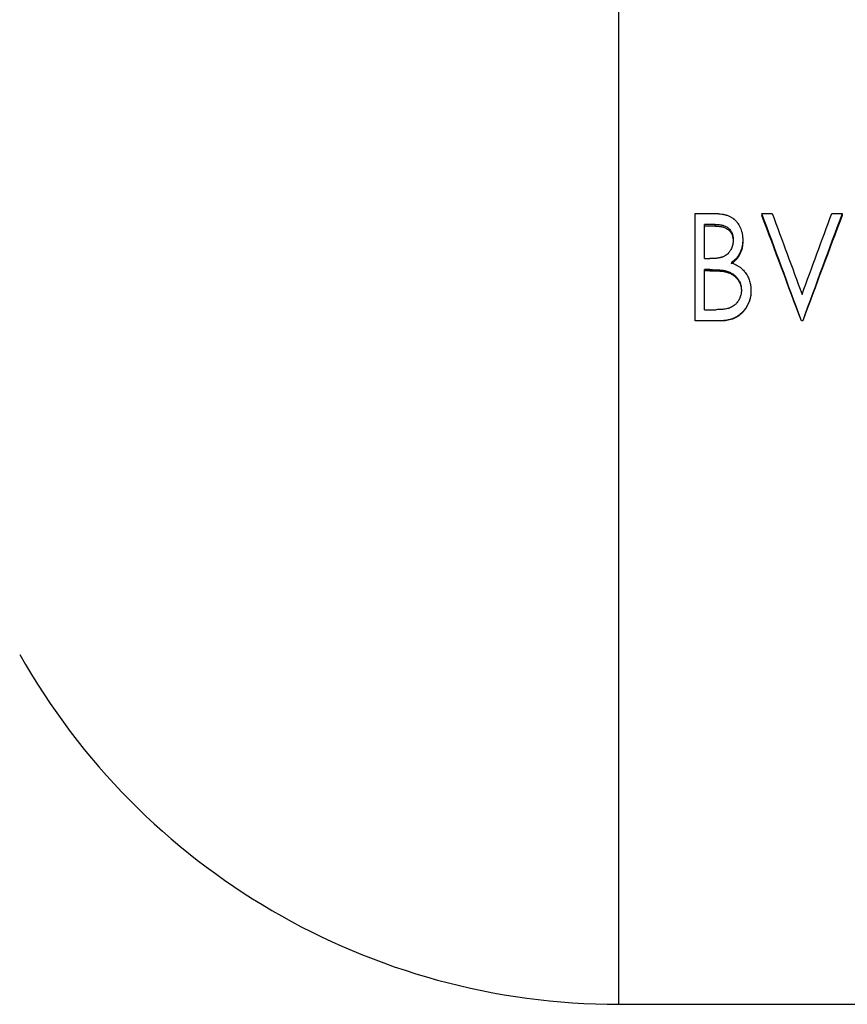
# Model space of a CAD drawing. Header units: millimetres. Extents: x -115 to 135, y -32 to 81.
# Tile 2 of 16: x -57 to -18, y -31 to 15. Entities that reach past the tile are written whole.
import ezdxf

# ---------------------------------------------------------------- set-up
doc = ezdxf.new("R2010")
doc.units = ezdxf.units.MM

msp = doc.modelspace()

# ---------------------------------------------------------------- linework, layer by layer
at = {"color": 1, "linetype": 'Continuous', "lineweight": 25}
msp.add_line((-28.5, -31.5), (-28.5, 31.5), dxfattribs=at)
at = {"color": 7, "linetype": 'Continuous', "lineweight": 25}
for p, q in [((-24.904, 5.726), (-24.05, 5.726)), ((-24.904, 0.667), (-24.904, 5.726)), ((-21.763, 5.726), (-21.276, 5.726)), ((-21.763, 5.726), (-21.763, 5.636)), ((-18.468, 5.726), (-17.981, 5.726)), ((-17.981, 5.726), (-17.981, 5.636)), ((-23.963, 5.212), (-24.455, 5.212)), ((-24.455, 3.6), (-24.455, 5.212)), ((-23.963, 5.131), (-24.455, 5.131)), ((-23.963, 5.131), (-23.963, 5.212)), ((-22.66, 4.483), (-22.66, 4.413)), ((-24.455, 3.6), (-24.212, 3.6)), ((-24.215, 3.082), (-24.455, 3.082)), ((-24.455, 1.198), (-24.455, 3.082)), ((-24.215, 3.034), (-24.455, 3.034)), ((-24.215, 3.034), (-24.215, 3.082)), ((-23.46, 2.975), (-23.46, 3.022)), ((-22.276, 2.117), (-22.276, 2.084)), ((-24.455, 1.198), (-23.915, 1.198)), ((-23.699, 0.677), (-24.904, 0.677)), ((-23.699, 0.667), (-24.904, 0.667)), ((-23.699, 0.677), (-23.699, 0.667)), ((-19.84, 0.677), (-19.904, 0.677)), ((-19.904, 0.677), (-19.904, 0.667)), ((-19.84, 0.667), (-19.904, 0.667)), ((-19.84, 0.677), (-19.84, 0.667)), ((-28.5, -31.5), (28.5, -31.5))]:
    msp.add_line(p, q, dxfattribs=at)
msp.add_arc((-28.5, 0.861), 32.361, 209.4041, 270, dxfattribs=at)
for points, knots in [([(-24.05, 5.726), (-24.021, 5.725), (-23.995, 5.725), (-23.962, 5.725), (-23.952, 5.724), (-23.938, 5.724), (-23.934, 5.724), (-23.927, 5.724), (-23.925, 5.724), (-23.921, 5.723), (-23.92, 5.723), (-23.898, 5.723), (-23.877, 5.721), (-23.843, 5.719), (-23.832, 5.719), (-23.809, 5.717), (-23.796, 5.716), (-23.74, 5.711), (-23.695, 5.706), (-23.629, 5.696), (-23.608, 5.692), (-23.576, 5.686), (-23.565, 5.684), (-23.549, 5.681), (-23.544, 5.679), (-23.533, 5.677), (-23.529, 5.676), (-23.499, 5.669), (-23.476, 5.664), (-23.444, 5.655), (-23.434, 5.652), (-23.419, 5.648), (-23.414, 5.646), (-23.404, 5.643), (-23.4, 5.642), (-23.352, 5.626), (-23.312, 5.609), (-23.232, 5.57), (-23.194, 5.547), (-23.139, 5.51), (-23.121, 5.497), (-23.095, 5.477), (-23.086, 5.47), (-23.069, 5.456), (-23.06, 5.448), (-23.021, 5.414), (-22.99, 5.383), (-22.947, 5.333), (-22.933, 5.316), (-22.912, 5.288), (-22.906, 5.279), (-22.892, 5.26), (-22.885, 5.25), (-22.83, 5.168), (-22.789, 5.088), (-22.74, 4.963), (-22.725, 4.921), (-22.701, 4.836), (-22.691, 4.792), (-22.679, 4.728), (-22.676, 4.706), (-22.672, 4.673), (-22.67, 4.662), (-22.669, 4.645), (-22.668, 4.639), (-22.667, 4.631), (-22.667, 4.628), (-22.667, 4.622), (-22.667, 4.618), (-22.664, 4.587), (-22.662, 4.543), (-22.66, 4.483)], [0, 0, 0, 0, 0.03125, 0.03125, 0.046875, 0.046875, 0.054688, 0.054688, 0.058594, 0.058594, 0.0625, 0.0625, 0.09375, 0.09375, 0.109375, 0.109375, 0.125, 0.125, 0.1875, 0.1875, 0.21875, 0.21875, 0.234375, 0.234375, 0.242188, 0.242188, 0.25, 0.25, 0.28125, 0.28125, 0.296875, 0.296875, 0.304688, 0.304688, 0.3125, 0.3125, 0.375, 0.375, 0.4375, 0.4375, 0.46875, 0.46875, 0.484375, 0.484375, 0.5, 0.5, 0.5625, 0.5625, 0.59375, 0.59375, 0.609375, 0.609375, 0.625, 0.625, 0.75, 0.75, 0.8125, 0.8125, 0.875, 0.875, 0.90625, 0.90625, 0.921875, 0.921875, 0.929688, 0.929688, 0.933594, 0.933594, 0.9375, 0.9375, 1, 1, 1, 1]), ([(-23.963, 5.212), (-23.893, 5.211), (-23.84, 5.209), (-23.8, 5.205), (-23.796, 5.205), (-23.79, 5.204), (-23.787, 5.204), (-23.777, 5.203), (-23.771, 5.202), (-23.751, 5.2), (-23.738, 5.198), (-23.699, 5.191), (-23.671, 5.186), (-23.63, 5.177), (-23.618, 5.174), (-23.592, 5.167), (-23.579, 5.163), (-23.541, 5.151), (-23.516, 5.141), (-23.465, 5.12), (-23.44, 5.107), (-23.394, 5.08), (-23.372, 5.065), (-23.342, 5.041), (-23.331, 5.032), (-23.311, 5.013), (-23.301, 5.004), (-23.274, 4.975), (-23.257, 4.954), (-23.226, 4.911), (-23.21, 4.887), (-23.185, 4.84), (-23.173, 4.816), (-23.159, 4.779), (-23.155, 4.768), (-23.147, 4.744), (-23.143, 4.731), (-23.133, 4.692), (-23.127, 4.665), (-23.119, 4.621), (-23.117, 4.608), (-23.114, 4.581), (-23.113, 4.568), (-23.112, 4.552), (-23.111, 4.55), (-23.111, 4.545), (-23.111, 4.543), (-23.111, 4.534), (-23.11, 4.528), (-23.11, 4.508), (-23.109, 4.492), (-23.109, 4.474)], [0, 0, 0, 0, 0.125, 0.125, 0.132812, 0.132812, 0.140625, 0.140625, 0.15625, 0.15625, 0.1875, 0.1875, 0.25, 0.25, 0.28125, 0.28125, 0.3125, 0.3125, 0.375, 0.375, 0.4375, 0.4375, 0.5, 0.5, 0.53125, 0.53125, 0.5625, 0.5625, 0.625, 0.625, 0.6875, 0.6875, 0.75, 0.75, 0.78125, 0.78125, 0.8125, 0.8125, 0.875, 0.875, 0.90625, 0.90625, 0.9375, 0.9375, 0.945312, 0.945312, 0.953125, 0.953125, 0.96875, 0.96875, 1, 1, 1, 1]), ([(-23.963, 5.131), (-23.91, 5.13), (-23.802, 5.128), (-23.643, 5.103), (-23.488, 5.056), (-23.347, 4.976), (-23.235, 4.86), (-23.157, 4.719), (-23.124, 4.589), (-23.11, 4.484), (-23.109, 4.431), (-23.109, 4.404)], [0, 0, 0, 0, 0.12518, 0.250309, 0.375313, 0.500109, 0.624915, 0.749823, 0.87482, 0.937402, 1, 1, 1, 1]), ([(-23.109, 4.474), (-23.11, 4.452), (-23.111, 4.433), (-23.112, 4.409), (-23.112, 4.402), (-23.113, 4.392), (-23.113, 4.39), (-23.114, 4.381), (-23.114, 4.377), (-23.118, 4.338), (-23.122, 4.306), (-23.135, 4.241), (-23.144, 4.209), (-23.165, 4.144), (-23.178, 4.112), (-23.207, 4.05), (-23.222, 4.02), (-23.248, 3.978), (-23.257, 3.964), (-23.276, 3.936), (-23.286, 3.922), (-23.338, 3.856), (-23.386, 3.809), (-23.467, 3.749), (-23.494, 3.732), (-23.54, 3.708), (-23.557, 3.7), (-23.587, 3.686), (-23.602, 3.68), (-23.62, 3.674), (-23.623, 3.673), (-23.63, 3.67), (-23.633, 3.669), (-23.644, 3.666), (-23.651, 3.664), (-23.675, 3.657), (-23.693, 3.652), (-23.718, 3.646), (-23.722, 3.645), (-23.73, 3.643), (-23.734, 3.642), (-23.747, 3.639), (-23.755, 3.637), (-23.78, 3.632), (-23.796, 3.629), (-23.815, 3.626), (-23.818, 3.626), (-23.825, 3.625), (-23.828, 3.624), (-23.839, 3.623), (-23.847, 3.622), (-23.872, 3.618), (-23.891, 3.616), (-23.952, 3.61), (-23.985, 3.607), (-24.014, 3.606), (-24.016, 3.605), (-24.021, 3.605), (-24.024, 3.605), (-24.032, 3.605), (-24.038, 3.604), (-24.058, 3.604), (-24.072, 3.603), (-24.123, 3.602), (-24.163, 3.601), (-24.212, 3.6)], [0, 0, 0, 0, 0.03125, 0.03125, 0.046875, 0.046875, 0.054688, 0.054688, 0.0625, 0.0625, 0.125, 0.125, 0.1875, 0.1875, 0.25, 0.25, 0.3125, 0.3125, 0.34375, 0.34375, 0.375, 0.375, 0.5, 0.5, 0.5625, 0.5625, 0.59375, 0.59375, 0.625, 0.625, 0.632812, 0.632812, 0.640625, 0.640625, 0.65625, 0.65625, 0.6875, 0.6875, 0.695312, 0.695312, 0.703125, 0.703125, 0.71875, 0.71875, 0.75, 0.75, 0.757812, 0.757812, 0.765625, 0.765625, 0.78125, 0.78125, 0.8125, 0.8125, 0.875, 0.875, 0.882812, 0.882812, 0.890625, 0.890625, 0.90625, 0.90625, 0.9375, 0.9375, 1, 1, 1, 1]), ([(-22.66, 4.483), (-22.661, 4.448), (-22.663, 4.418), (-22.665, 4.378), (-22.665, 4.366), (-22.666, 4.35), (-22.667, 4.345), (-22.667, 4.337), (-22.668, 4.335), (-22.668, 4.33), (-22.668, 4.329), (-22.673, 4.274), (-22.681, 4.223), (-22.704, 4.117), (-22.719, 4.066), (-22.745, 3.992), (-22.754, 3.967), (-22.774, 3.919), (-22.784, 3.896), (-22.82, 3.825), (-22.846, 3.779), (-22.89, 3.714), (-22.906, 3.693), (-22.938, 3.652), (-22.954, 3.632), (-22.991, 3.592), (-23.009, 3.573), (-23.038, 3.546), (-23.047, 3.537), (-23.062, 3.525), (-23.067, 3.52), (-23.074, 3.514), (-23.076, 3.512), (-23.081, 3.508), (-23.085, 3.505), (-23.113, 3.482), (-23.156, 3.451), (-23.213, 3.411)], [0, 0, 0, 0, 0.0625, 0.0625, 0.09375, 0.09375, 0.109375, 0.109375, 0.117188, 0.117188, 0.125, 0.125, 0.25, 0.25, 0.375, 0.375, 0.4375, 0.4375, 0.5, 0.5, 0.625, 0.625, 0.6875, 0.6875, 0.75, 0.75, 0.8125, 0.8125, 0.84375, 0.84375, 0.859375, 0.859375, 0.867188, 0.867188, 0.875, 0.875, 1, 1, 1, 1]), ([(-22.66, 4.413), (-22.662, 4.361), (-22.665, 4.258), (-22.698, 4.053), (-22.783, 3.806), (-22.932, 3.589), (-23.084, 3.446), (-23.17, 3.387), (-23.213, 3.358)], [0, 0, 0, 0, 0.125189, 0.250318, 0.500128, 0.749731, 0.874825, 1, 1, 1, 1]), ([(-23.213, 3.411), (-23.17, 3.393), (-23.131, 3.378), (-23.082, 3.357), (-23.067, 3.35), (-23.047, 3.341), (-23.041, 3.338), (-23.031, 3.334), (-23.028, 3.333), (-23.024, 3.33), (-23.023, 3.33), (-23.02, 3.328), (-23.019, 3.328), (-22.983, 3.311), (-22.951, 3.294), (-22.905, 3.268), (-22.89, 3.259), (-22.86, 3.241), (-22.846, 3.232), (-22.772, 3.183), (-22.717, 3.139), (-22.64, 3.065), (-22.616, 3.04), (-22.58, 2.999), (-22.569, 2.985), (-22.552, 2.964), (-22.546, 2.957), (-22.535, 2.942), (-22.529, 2.934), (-22.505, 2.901), (-22.487, 2.873), (-22.459, 2.827), (-22.45, 2.811), (-22.437, 2.786), (-22.433, 2.777), (-22.424, 2.76), (-22.419, 2.751), (-22.399, 2.711), (-22.385, 2.678), (-22.359, 2.612), (-22.347, 2.578), (-22.326, 2.508), (-22.316, 2.472), (-22.301, 2.402), (-22.295, 2.366), (-22.288, 2.316), (-22.286, 2.298), (-22.283, 2.271), (-22.283, 2.262), (-22.282, 2.249), (-22.281, 2.244), (-22.281, 2.237), (-22.281, 2.235), (-22.28, 2.23), (-22.28, 2.227), (-22.279, 2.201), (-22.277, 2.165), (-22.276, 2.117)], [0, 0, 0, 0, 0.0625, 0.0625, 0.09375, 0.09375, 0.109375, 0.109375, 0.117188, 0.117188, 0.121094, 0.121094, 0.125, 0.125, 0.1875, 0.1875, 0.21875, 0.21875, 0.25, 0.25, 0.375, 0.375, 0.4375, 0.4375, 0.46875, 0.46875, 0.484375, 0.484375, 0.5, 0.5, 0.5625, 0.5625, 0.59375, 0.59375, 0.609375, 0.609375, 0.625, 0.625, 0.6875, 0.6875, 0.75, 0.75, 0.8125, 0.8125, 0.875, 0.875, 0.90625, 0.90625, 0.921875, 0.921875, 0.929688, 0.929688, 0.933594, 0.933594, 0.9375, 0.9375, 1, 1, 1, 1]), ([(-24.215, 3.082), (-24.174, 3.082), (-24.138, 3.082), (-24.093, 3.081), (-24.08, 3.081), (-24.064, 3.08), (-24.061, 3.08), (-24.057, 3.08), (-24.055, 3.08), (-24.052, 3.08), (-24.05, 3.08), (-24.036, 3.08), (-24.026, 3.08), (-23.932, 3.077), (-23.872, 3.075), (-23.834, 3.072), (-23.831, 3.072), (-23.826, 3.072), (-23.824, 3.072), (-23.818, 3.071), (-23.813, 3.071), (-23.8, 3.07), (-23.792, 3.07), (-23.766, 3.068), (-23.75, 3.066), (-23.703, 3.062), (-23.673, 3.059), (-23.643, 3.056), (-23.638, 3.055), (-23.629, 3.054), (-23.625, 3.054), (-23.612, 3.052), (-23.604, 3.051), (-23.581, 3.048), (-23.566, 3.045), (-23.545, 3.042), (-23.54, 3.041), (-23.526, 3.038), (-23.519, 3.036), (-23.496, 3.031), (-23.478, 3.027), (-23.46, 3.022)], [0, 0, 0, 0, 0.125, 0.125, 0.1875, 0.1875, 0.203125, 0.203125, 0.210938, 0.210938, 0.21875, 0.21875, 0.25, 0.25, 0.5, 0.5, 0.507812, 0.507812, 0.515625, 0.515625, 0.53125, 0.53125, 0.5625, 0.5625, 0.625, 0.625, 0.75, 0.75, 0.765625, 0.765625, 0.78125, 0.78125, 0.8125, 0.8125, 0.875, 0.875, 0.90625, 0.90625, 0.9375, 0.9375, 1, 1, 1, 1]), ([(-24.215, 3.034), (-24.148, 3.033), (-24.022, 3.032), (-23.832, 3.026), (-23.678, 3.013), (-23.552, 2.997), (-23.49, 2.982), (-23.46, 2.975)], [0, 0, 0, 0, 0.2628533, 0.5000258, 0.750028, 0.8750246, 1, 1, 1, 1]), ([(-23.46, 3.022), (-23.426, 3.012), (-23.398, 3.003), (-23.363, 2.992), (-23.352, 2.988), (-23.338, 2.983), (-23.335, 2.982), (-23.323, 2.978), (-23.317, 2.975), (-23.261, 2.953), (-23.215, 2.931), (-23.124, 2.876), (-23.081, 2.846), (-23.022, 2.796), (-23.004, 2.778), (-22.965, 2.74), (-22.947, 2.72), (-22.896, 2.658), (-22.866, 2.616), (-22.827, 2.548), (-22.815, 2.525), (-22.794, 2.478), (-22.784, 2.453), (-22.757, 2.377), (-22.744, 2.327), (-22.735, 2.265), (-22.733, 2.252), (-22.731, 2.231), (-22.73, 2.224), (-22.729, 2.214), (-22.729, 2.209), (-22.729, 2.205), (-22.729, 2.202), (-22.727, 2.18), (-22.726, 2.153), (-22.724, 2.117)], [0, 0, 0, 0, 0.0625, 0.0625, 0.09375, 0.09375, 0.109375, 0.109375, 0.125, 0.125, 0.25, 0.25, 0.375, 0.375, 0.4375, 0.4375, 0.5, 0.5, 0.625, 0.625, 0.6875, 0.6875, 0.75, 0.75, 0.875, 0.875, 0.90625, 0.90625, 0.921875, 0.921875, 0.929688, 0.929688, 0.9375, 0.9375, 1, 1, 1, 1]), ([(-23.46, 2.975), (-23.409, 2.96), (-23.309, 2.93), (-23.12, 2.839), (-22.917, 2.67), (-22.784, 2.442), (-22.738, 2.267), (-22.728, 2.164), (-22.725, 2.111), (-22.724, 2.084)], [0, 0, 0, 0, 0.125594, 0.2513, 0.502156, 0.750456, 0.873429, 0.934706, 1, 1, 1, 1]), ([(-22.724, 2.117), (-22.726, 2.069), (-22.728, 2.033), (-22.73, 2.008), (-22.731, 2.005), (-22.731, 2.001), (-22.731, 1.999), (-22.732, 1.992), (-22.733, 1.988), (-22.734, 1.975), (-22.736, 1.966), (-22.74, 1.94), (-22.744, 1.922), (-22.757, 1.867), (-22.768, 1.833), (-22.792, 1.765), (-22.806, 1.732), (-22.826, 1.693), (-22.83, 1.684), (-22.839, 1.667), (-22.844, 1.659), (-22.857, 1.635), (-22.867, 1.619), (-22.896, 1.574), (-22.916, 1.546), (-22.948, 1.507), (-22.961, 1.493), (-22.986, 1.466), (-22.998, 1.454), (-23.037, 1.417), (-23.065, 1.395), (-23.152, 1.332), (-23.216, 1.299), (-23.292, 1.273), (-23.298, 1.27), (-23.314, 1.265), (-23.322, 1.263), (-23.346, 1.256), (-23.363, 1.251), (-23.415, 1.239), (-23.452, 1.232), (-23.529, 1.22), (-23.565, 1.215), (-23.636, 1.208), (-23.67, 1.205), (-23.704, 1.203), (-23.705, 1.203), (-23.708, 1.203), (-23.709, 1.203), (-23.714, 1.203), (-23.717, 1.203), (-23.726, 1.202), (-23.733, 1.202), (-23.754, 1.201), (-23.77, 1.201), (-23.824, 1.199), (-23.866, 1.199), (-23.915, 1.198)], [0, 0, 0, 0, 0.0625, 0.0625, 0.066406, 0.066406, 0.070312, 0.070312, 0.078125, 0.078125, 0.09375, 0.09375, 0.125, 0.125, 0.1875, 0.1875, 0.25, 0.25, 0.265625, 0.265625, 0.28125, 0.28125, 0.3125, 0.3125, 0.375, 0.375, 0.40625, 0.40625, 0.4375, 0.4375, 0.5, 0.5, 0.625, 0.625, 0.640625, 0.640625, 0.65625, 0.65625, 0.6875, 0.6875, 0.75, 0.75, 0.8125, 0.8125, 0.875, 0.875, 0.878906, 0.878906, 0.882812, 0.882812, 0.890625, 0.890625, 0.90625, 0.90625, 0.9375, 0.9375, 1, 1, 1, 1]), ([(-22.276, 2.117), (-22.276, 2.086), (-22.277, 2.058), (-22.279, 2.022), (-22.279, 2.011), (-22.28, 1.996), (-22.28, 1.992), (-22.281, 1.985), (-22.281, 1.983), (-22.281, 1.979), (-22.281, 1.978), (-22.285, 1.928), (-22.29, 1.882), (-22.307, 1.783), (-22.318, 1.736), (-22.336, 1.667), (-22.343, 1.644), (-22.357, 1.6), (-22.365, 1.579), (-22.39, 1.514), (-22.409, 1.47), (-22.441, 1.406), (-22.453, 1.385), (-22.476, 1.343), (-22.487, 1.325), (-22.512, 1.286), (-22.525, 1.267), (-22.554, 1.226), (-22.57, 1.206), (-22.601, 1.166), (-22.616, 1.148), (-22.639, 1.121), (-22.647, 1.112), (-22.658, 1.1), (-22.662, 1.096), (-22.669, 1.088), (-22.673, 1.084), (-22.743, 1.01), (-22.815, 0.949), (-22.933, 0.872), (-22.973, 0.848), (-23.036, 0.816), (-23.057, 0.806), (-23.09, 0.792), (-23.101, 0.787), (-23.123, 0.778), (-23.135, 0.774), (-23.186, 0.754), (-23.229, 0.741), (-23.297, 0.723), (-23.321, 0.718), (-23.369, 0.708), (-23.394, 0.703), (-23.442, 0.695), (-23.466, 0.691), (-23.501, 0.687), (-23.513, 0.686), (-23.53, 0.684), (-23.536, 0.684), (-23.544, 0.683), (-23.547, 0.683), (-23.552, 0.682), (-23.556, 0.682), (-23.589, 0.68), (-23.636, 0.678), (-23.699, 0.677)], [0, 0, 0, 0, 0.03125, 0.03125, 0.046875, 0.046875, 0.054688, 0.054688, 0.058594, 0.058594, 0.0625, 0.0625, 0.125, 0.125, 0.1875, 0.1875, 0.21875, 0.21875, 0.25, 0.25, 0.3125, 0.3125, 0.34375, 0.34375, 0.375, 0.375, 0.40625, 0.40625, 0.4375, 0.4375, 0.46875, 0.46875, 0.484375, 0.484375, 0.492188, 0.492188, 0.5, 0.5, 0.625, 0.625, 0.6875, 0.6875, 0.71875, 0.71875, 0.734375, 0.734375, 0.75, 0.75, 0.8125, 0.8125, 0.84375, 0.84375, 0.875, 0.875, 0.90625, 0.90625, 0.921875, 0.921875, 0.929688, 0.929688, 0.933594, 0.933594, 0.9375, 0.9375, 1, 1, 1, 1]), ([(-22.276, 2.084), (-22.277, 2.038), (-22.279, 1.944), (-22.302, 1.757), (-22.351, 1.575), (-22.428, 1.405), (-22.498, 1.282), (-22.583, 1.168), (-22.706, 1.025), (-22.888, 0.874), (-23.142, 0.748), (-23.371, 0.692), (-23.558, 0.669), (-23.652, 0.667), (-23.699, 0.667)], [0, 0, 0, 0, 0.062561, 0.125104, 0.250029, 0.312219, 0.373707, 0.438527, 0.500205, 0.625021, 0.74995, 0.874896, 0.937439, 1, 1, 1, 1])]:
    msp.add_open_spline(points, degree=3, knots=knots, dxfattribs=at)
for points in [[(-19.904, 0.677), (-20.524, 2.37), (-21.143, 4.06), (-21.763, 5.726)], [(-19.904, 0.667), (-20.524, 2.333), (-21.143, 3.996), (-21.763, 5.636)], [(-21.276, 5.726), (-20.808, 4.467), (-20.34, 3.194), (-19.872, 1.917)], [(-19.872, 1.917), (-19.404, 3.194), (-18.936, 4.467), (-18.468, 5.726)], [(-17.981, 5.726), (-18.6, 4.06), (-19.22, 2.37), (-19.84, 0.677)], [(-17.981, 5.636), (-18.6, 3.996), (-19.22, 2.333), (-19.84, 0.667)]]:
    msp.add_open_spline(points, degree=3, dxfattribs=at)

doc.saveas('drawing.dxf')
